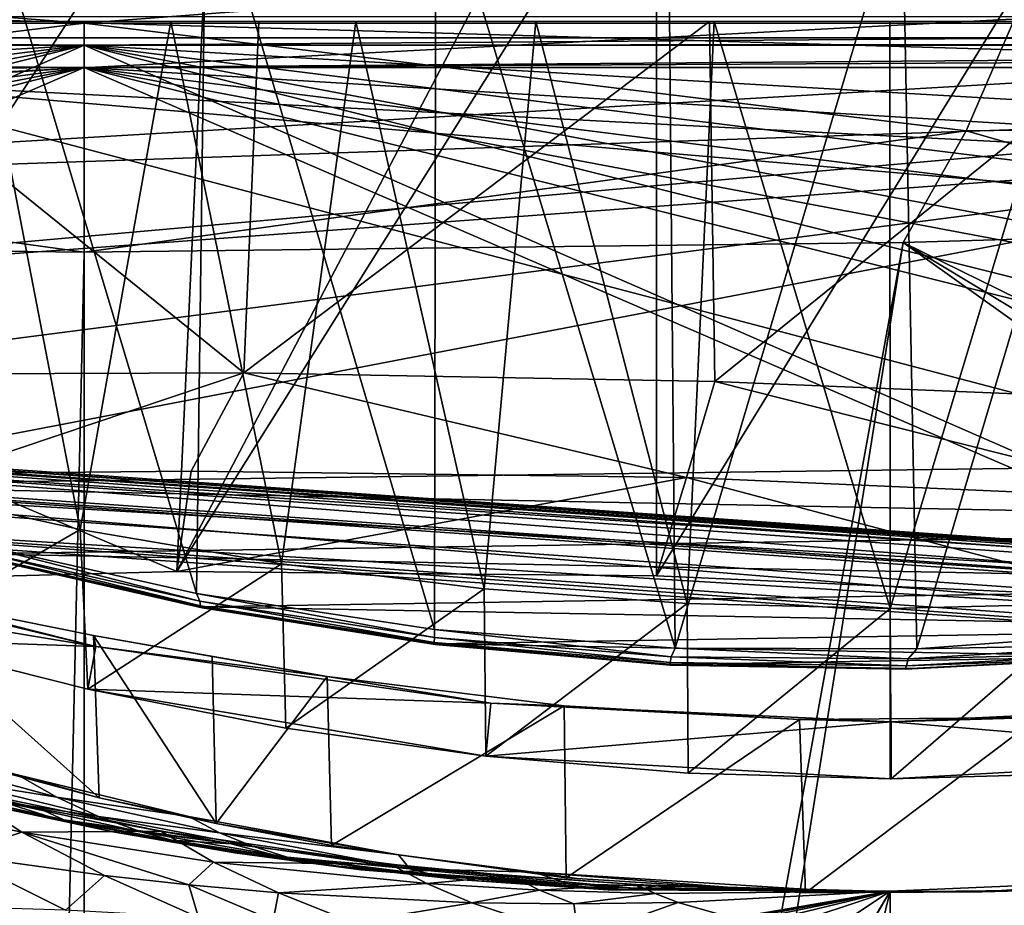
# Model space of a CAD drawing. Header units: metres. Extents: x -1004 to 0, y -808 to 0.
# Tile 65 of 97: x -510 to -394, y -156 to -52. Entities that reach past the tile are written whole.
import ezdxf

# ---------------------------------------------------------------- set-up
doc = ezdxf.new("R2010")
doc.units = ezdxf.units.M

msp = doc.modelspace()

# ---------------------------------------------------------------- linework, layer by layer
at = {"layer": 'top'}
for points in [[(-491.15625, -116.577606, 1985.75293), (-546.876587, -118.072487, 1979.189331), (-486.961456, -26.276386, 1933.765869)], [(-486.961456, -26.276386, 1933.765869), (-546.876587, -118.072487, 1979.189331), (-519.606262, -26.977951, 1930.408691)], [(-444.056793, -26.800941, 1935.926758), (-491.15625, -116.577606, 1985.75293), (-486.961456, -26.276386, 1933.765869)], [(-491.15625, -116.577606, 1985.75293), (-444.056793, -26.800941, 1935.926758), (-435.077423, -27.128115, 1936.041748)], [(-435.077423, -117.079147, 1987.980957), (-491.15625, -116.577606, 1985.75293), (-435.077423, -27.128115, 1936.041748)], [(-382.221283, -31.021881, 1934.762817), (-435.077423, -117.079147, 1987.980957), (-435.077423, -27.128115, 1936.041748)], [(-378.607605, -119.60273, 1985.827881), (-435.077423, -117.079147, 1987.980957), (-382.221283, -31.021881, 1934.762817)], [(-488.860596, -119.150009, 1554.229248), (-514.229553, -34.492359, 1504.564087), (-487.748688, -33.011375, 1504.508423)], [(-461.053162, -123.35659, 1556.978271), (-488.860596, -119.150009, 1554.229248), (-487.748688, -33.011375, 1504.508423)], [(-461.053162, -123.35659, 1556.978271), (-487.748688, -33.011375, 1504.508423), (-460.891296, -32.789768, 1504.69104)], [(-432.893646, -125.545509, 1558.042358), (-461.053162, -123.35659, 1556.978271), (-460.891296, -32.789768, 1504.69104)], [(-432.893646, -125.545509, 1558.042358), (-460.891296, -32.789768, 1504.69104), (-433.713348, -33.851051, 1505.112305)], [(-488.860596, -119.150009, 1554.229248), (-516.103577, -113.043777, 1549.877075), (-514.229553, -34.492359, 1504.564087)], [(-406.34964, -36.177105, 1505.778442), (-432.893646, -125.545509, 1558.042358), (-433.713348, -33.851051, 1505.112305)], [(-404.640778, -125.626282, 1557.39563), (-432.893646, -125.545509, 1558.042358), (-406.34964, -36.177105, 1505.778442)], [(-378.974548, -39.71484, 1506.693237), (-404.640778, -125.626282, 1557.39563), (-406.34964, -36.177105, 1505.778442)], [(-376.558838, -123.533806, 1555.031372), (-404.640778, -125.626282, 1557.39563), (-378.974548, -39.71484, 1506.693237)], [(-943.0271, -42.2672, 2063.060059), (-943.0271, -52.26717, 2063.060059), (-61.027081, -42.267323, 2063.060059)], [(-61.027081, -42.267323, 163.059998), (-61.026958, -52.26717, 163.059998), (-943.0271, -42.2672, 163.059998)], [(-943.0271, -42.2672, 163.059998), (-61.026958, -52.26717, 163.059998), (-943.0271, -52.26717, 163.059998)], [(-943.0271, -52.26717, 2063.060059), (-61.026958, -52.26717, 2063.060059), (-61.027081, -42.267323, 2063.060059)], [(-531.962463, -59.26767, 664.851257), (-493.932129, -42.133965, 665.300049), (-532.367065, -50.582142, 752.126038)], [(-531.962463, -59.26767, 664.851257), (-249.112656, -44.404568, 665.240845), (-493.932129, -42.133965, 665.300049)], [(-249.112656, -44.404568, 665.240845), (-531.962463, -59.26767, 664.851257), (-202.874207, -76.227615, 664.407471)], [(-637.780579, -48.406116, 1607.5177), (-349.237091, -56.875664, 1607.294556), (-354.224518, -48.323433, 1607.518677)], [(-637.81189, -58.361294, 1607.256836), (-349.237091, -56.875664, 1607.294556), (-637.780579, -48.406116, 1607.5177)], [(-782.598877, -52.26717, 2039.088379), (-481.596069, -52.26717, 2033.802246), (-943.0271, -52.26717, 2063.060059)], [(-481.596069, -52.26717, 2033.802246), (-428.863464, -52.26717, 2035.059937), (-943.0271, -52.26717, 2063.060059)], [(-943.0271, -52.26717, 2063.060059), (-428.863464, -52.26717, 2035.059937), (-61.026958, -52.26717, 2063.060059)], [(-61.026958, -52.26717, 163.059998), (-407.772705, -52.26717, 179.05925), (-943.0271, -52.26717, 163.059998)], [(-407.772705, -52.26717, 179.05925), (-428.346069, -52.26717, 179.737396), (-943.0271, -52.26717, 163.059998)], [(-943.0271, -52.26717, 163.059998), (-428.346069, -52.26717, 179.737396), (-449.178162, -52.26717, 181.812668)], [(-449.178162, -52.26717, 181.812668), (-470.251709, -52.26717, 185.372299), (-943.0271, -52.26717, 163.059998)], [(-470.251709, -52.26717, 185.372299), (-763.151001, -52.26717, 196.518036), (-943.0271, -52.26717, 163.059998)], [(-534.209045, -52.26717, 2030.036865), (-481.596069, -52.26717, 2033.802246), (-782.598877, -52.26717, 2039.088379)], [(-470.251709, -52.26717, 185.372299), (-491.851715, -52.26717, 190.612167), (-763.151001, -52.26717, 196.518036)], [(-491.851715, -52.26717, 190.612167), (-735.55072, -52.26717, 199.387146), (-763.151001, -52.26717, 196.518036)], [(-735.55072, -52.26717, 199.387146), (-491.851715, -52.26717, 190.612167), (-707.955811, -52.26717, 203.017151)], [(-491.851715, -52.26717, 190.612167), (-513.955444, -52.26717, 197.745865), (-707.955811, -52.26717, 203.017151)], [(-534.209045, -52.26717, 2030.036865), (-538.695923, -93.536446, 2022.285767), (-483.344055, -93.33699, 2026.466919)], [(-481.596069, -52.26717, 2033.802246), (-534.209045, -52.26717, 2030.036865), (-483.344055, -93.33699, 2026.466919)], [(-502.456268, -111.646431, 200.404068), (-525.307251, -106.640076, 208.21962), (-513.955444, -52.26717, 197.745865)], [(-491.851715, -52.26717, 190.612167), (-502.456268, -111.646431, 200.404068), (-513.955444, -52.26717, 197.745865)], [(-478.935303, -115.68647, 194.195557), (-502.456268, -111.646431, 200.404068), (-491.851715, -52.26717, 190.612167)], [(-470.251709, -52.26717, 185.372299), (-478.935303, -115.68647, 194.195557), (-491.851715, -52.26717, 190.612167)], [(-481.596069, -52.26717, 2033.802246), (-483.344055, -93.33699, 2026.466919), (-428.863464, -52.26717, 2035.059937)], [(-483.344055, -93.33699, 2026.466919), (-428.268677, -94.357201, 2027.638184), (-428.863464, -52.26717, 2035.059937)], [(-455.212006, -118.599762, 189.761368), (-478.935303, -115.68647, 194.195557), (-470.251709, -52.26717, 185.372299)], [(-449.178162, -52.26717, 181.812668), (-455.212006, -118.599762, 189.761368), (-470.251709, -52.26717, 185.372299)], [(-431.474823, -120.334351, 187.137177), (-455.212006, -118.599762, 189.761368), (-449.178162, -52.26717, 181.812668)], [(-428.346069, -52.26717, 179.737396), (-431.474823, -120.334351, 187.137177), (-449.178162, -52.26717, 181.812668)], [(-407.732239, -120.908279, 186.273712), (-431.474823, -120.334351, 187.137177), (-428.346069, -52.26717, 179.737396)], [(-428.863464, -52.26717, 2035.059937), (-428.268677, -94.357201, 2027.638184), (-376.130707, -52.26717, 2033.806885)], [(-428.863464, -52.26717, 2035.059937), (-376.130707, -52.26717, 2033.806885), (-61.026958, -52.26717, 2063.060059)], [(-407.772705, -52.26717, 179.05925), (-407.732239, -120.908279, 186.273712), (-428.346069, -52.26717, 179.737396)], [(-428.268677, -94.357201, 2027.638184), (-372.22702, -96.644707, 2025.778931), (-376.130707, -52.26717, 2033.806885)], [(-407.772705, -52.26717, 179.05925), (-387.05249, -52.26717, 179.74173), (-407.732239, -120.908279, 186.273712)], [(-387.05249, -52.26717, 179.74173), (-407.772705, -52.26717, 179.05925), (-61.026958, -52.26717, 163.059998)], [(-387.05249, -52.26717, 179.74173), (-383.947571, -120.332489, 187.140167), (-407.732239, -120.908279, 186.273712)], [(-637.81189, -58.361294, 1607.256836), (-615.470276, -72.550049, 1606.88501), (-349.237091, -56.875664, 1607.294556)], [(-615.470276, -72.550049, 1606.88501), (-341.576477, -63.148872, 1607.130249), (-349.237091, -56.875664, 1607.294556)], [(-594.247375, -171.585114, 661.909546), (-196.308548, -147.470947, 662.541565), (-531.962463, -59.26767, 664.851257)], [(-196.308548, -147.470947, 662.541565), (-191.884094, -88.40519, 664.088562), (-531.962463, -59.26767, 664.851257)], [(-531.962463, -59.26767, 664.851257), (-191.884094, -88.40519, 664.088562), (-202.874207, -76.227615, 664.407471)], [(-615.470276, -72.550049, 1606.88501), (-591.933105, -85.384491, 1606.548584), (-341.576477, -63.148872, 1607.130249)], [(-591.933105, -85.384491, 1606.548584), (-332.205414, -66.348167, 1607.047974), (-341.576477, -63.148872, 1607.130249)], [(-591.933105, -85.384491, 1606.548584), (-567.294678, -96.737617, 1606.251099), (-332.205414, -66.348167, 1607.047974)], [(-567.294678, -96.737617, 1606.251099), (-541.695801, -106.479683, 1605.995728), (-332.205414, -66.348167, 1607.047974)], [(-332.205414, -66.348167, 1607.047974), (-541.695801, -106.479683, 1605.995728), (-272.857819, -102.921715, 1606.087891)], [(-483.344055, -93.33699, 2026.466919), (-538.695923, -93.536446, 2022.285767), (-518.362183, -105.130257, 2003.47998)], [(-489.494446, -104.841095, 2005.911987), (-483.344055, -93.33699, 2026.466919), (-518.362183, -105.130257, 2003.47998)], [(-489.494446, -104.841095, 2005.911987), (-431.578735, -105.593567, 2007.77002), (-483.344055, -93.33699, 2026.466919)], [(-431.578735, -105.593567, 2007.77002), (-428.268677, -94.357201, 2027.638184), (-483.344055, -93.33699, 2026.466919)], [(-428.268677, -94.357201, 2027.638184), (-431.578735, -105.593567, 2007.77002), (-373.720337, -108.123314, 2005.617065)], [(-372.22702, -96.644707, 2025.778931), (-428.268677, -94.357201, 2027.638184), (-373.720337, -108.123314, 2005.617065)], [(-541.695801, -106.479683, 1605.995728), (-297.964813, -111.31955, 1605.86792), (-272.857819, -102.921715, 1606.087891)], [(-546.876587, -118.072487, 1979.189331), (-491.15625, -116.577606, 1985.75293), (-518.362183, -105.130257, 2003.47998)], [(-518.362183, -105.130257, 2003.47998), (-491.15625, -116.577606, 1985.75293), (-489.494446, -104.841095, 2005.911987)], [(-491.15625, -116.577606, 1985.75293), (-431.578735, -105.593567, 2007.77002), (-489.494446, -104.841095, 2005.911987)], [(-491.15625, -116.577606, 1985.75293), (-435.077423, -117.079147, 1987.980957), (-431.578735, -105.593567, 2007.77002)], [(-435.077423, -117.079147, 1987.980957), (-378.607605, -119.60273, 1985.827881), (-431.578735, -105.593567, 2007.77002)], [(-431.578735, -105.593567, 2007.77002), (-378.607605, -119.60273, 1985.827881), (-373.720337, -108.123314, 2005.617065)], [(-541.695801, -106.479683, 1605.995728), (-515.296631, -114.499153, 1605.785522), (-297.964813, -111.31955, 1605.86792)], [(-525.307251, -106.640076, 208.21962), (-502.456268, -111.646431, 200.404068), (-524.647583, -124.521843, 209.845749)], [(-502.456268, -111.646431, 200.404068), (-501.584412, -130.331253, 202.099518), (-524.647583, -124.521843, 209.845749)], [(-515.296631, -114.499153, 1605.785522), (-323.931244, -118.120049, 1605.689819), (-297.964813, -111.31955, 1605.86792)], [(-502.456268, -111.646431, 200.404068), (-478.935303, -115.68647, 194.195557), (-501.584412, -130.331253, 202.099518)], [(-527.416138, -118.707603, 258.220306), (-553.055786, -112.110451, 252.627716), (-500.62735, -125.340599, 251.47937)], [(-553.055786, -112.110451, 252.627716), (-545.575745, -114.517525, 251.47937), (-500.62735, -125.340599, 251.47937)], [(-516.103577, -113.043777, 1549.877075), (-488.467316, -120.055649, 1567.574463), (-515.446777, -113.971848, 1564.369507)], [(-516.103577, -113.043777, 1549.877075), (-488.860596, -119.150009, 1554.229248), (-488.467316, -120.055649, 1567.574463)], [(-515.446777, -113.971848, 1564.369507), (-488.406219, -120.588432, 1580.922363), (-515.339722, -114.465897, 1578.776123)], [(-515.446777, -113.971848, 1564.369507), (-488.467316, -120.055649, 1567.574463), (-488.406219, -120.588432, 1580.922363)], [(-500.62735, -125.340599, 251.47937), (-545.575745, -114.517525, 251.47937), (-546.524048, -117.755356, 218.999847)], [(-515.339722, -114.465897, 1578.776123), (-488.212189, -120.838539, 1594.277466), (-515.080811, -114.707687, 1593.187866)], [(-515.339722, -114.465897, 1578.776123), (-488.406219, -120.588432, 1580.922363), (-488.212189, -120.838539, 1594.277466)], [(-515.296631, -114.499153, 1605.785522), (-488.273682, -120.706161, 1605.622803), (-323.931244, -118.120049, 1605.689819)], [(-488.273682, -120.706161, 1605.622803), (-515.296631, -114.499153, 1605.785522), (-515.080811, -114.707687, 1593.187866)], [(-515.080811, -114.707687, 1593.187866), (-488.212189, -120.838539, 1594.277466), (-488.273682, -120.706161, 1605.622803)], [(-478.935303, -115.68647, 194.195557), (-478.408325, -134.888901, 196.088715), (-501.584412, -130.331253, 202.099518)], [(-478.935303, -115.68647, 194.195557), (-455.212006, -118.599762, 189.761368), (-478.408325, -134.888901, 196.088715)], [(-546.524048, -117.755356, 218.999847), (-524.647583, -124.521843, 209.845749), (-500.62735, -125.340599, 251.47937)], [(-488.273682, -120.706161, 1605.622803), (-350.605621, -123.212776, 1605.556519), (-323.931244, -118.120049, 1605.689819)], [(-527.416138, -118.707603, 258.220306), (-500.248962, -143.043579, 266.650696), (-527.017334, -135.898376, 261.861969)], [(-527.416138, -118.707603, 258.220306), (-500.91507, -124.058403, 262.889526), (-500.248962, -143.043579, 266.650696)], [(-500.62735, -125.340599, 251.47937), (-500.91507, -124.058403, 262.889526), (-527.416138, -118.707603, 258.220306)], [(-488.860596, -119.150009, 1554.229248), (-461.050262, -124.27739, 1569.606934), (-488.467316, -120.055649, 1567.574463)], [(-488.860596, -119.150009, 1554.229248), (-461.053162, -123.35659, 1556.978271), (-461.050262, -124.27739, 1569.606934)], [(-455.212006, -118.599762, 189.761368), (-455.040527, -138.170502, 191.789063), (-478.408325, -134.888901, 196.088715)], [(-455.212006, -118.599762, 189.761368), (-431.474823, -120.334351, 187.137177), (-455.040527, -138.170502, 191.789063)], [(-488.467316, -120.055649, 1567.574463), (-461.059387, -124.859962, 1582.282104), (-488.406219, -120.588432, 1580.922363)], [(-488.467316, -120.055649, 1567.574463), (-461.050262, -124.27739, 1569.606934), (-461.059387, -124.859962, 1582.282104)], [(-488.406219, -120.588432, 1580.922363), (-460.957001, -125.127609, 1594.967407), (-488.212189, -120.838539, 1594.277466)], [(-488.406219, -120.588432, 1580.922363), (-461.059387, -124.859962, 1582.282104), (-460.957001, -125.127609, 1594.967407)], [(-488.273682, -120.706161, 1605.622803), (-460.815948, -125.03537, 1605.509277), (-350.605621, -123.212776, 1605.556519)], [(-488.212189, -120.838539, 1594.277466), (-460.815948, -125.03537, 1605.509277), (-488.273682, -120.706161, 1605.622803)], [(-488.212189, -120.838539, 1594.277466), (-460.957001, -125.127609, 1594.967407), (-460.815948, -125.03537, 1605.509277)], [(-431.474823, -120.334351, 187.137177), (-431.392212, -140.146133, 189.21199), (-455.040527, -138.170502, 191.789063)], [(-431.474823, -120.334351, 187.137177), (-407.732239, -120.908279, 186.273712), (-431.392212, -140.146133, 189.21199)], [(-407.732239, -120.908279, 186.273712), (-383.947571, -120.332489, 187.140167), (-407.643616, -140.798706, 188.364288)], [(-383.947571, -120.332489, 187.140167), (-383.939728, -140.139313, 189.216461), (-407.643616, -140.798706, 188.364288)], [(-407.732239, -120.908279, 186.273712), (-407.732239, -140.798706, 188.364288), (-431.392212, -140.146133, 189.21199)], [(-407.732239, -140.798706, 188.364288), (-407.732239, -120.908279, 186.273712), (-407.643616, -140.798706, 188.364288)], [(-500.91507, -124.058403, 262.889526), (-486.55127, -146.034058, 266.600311), (-500.248962, -143.043579, 266.650696)], [(-500.91507, -124.058403, 262.889526), (-487.02713, -126.523628, 263.005524), (-486.55127, -146.034058, 266.600311)], [(-473.57608, -128.846573, 260.012085), (-500.91507, -124.058403, 262.889526), (-500.62735, -125.340599, 251.47937)], [(-473.57608, -128.846573, 260.012085), (-487.02713, -126.523628, 263.005524), (-500.91507, -124.058403, 262.889526)], [(-461.050262, -124.27739, 1569.606934), (-433.481934, -127.210571, 1582.818848), (-461.059387, -124.859962, 1582.282104)], [(-461.053162, -123.35659, 1556.978271), (-433.379364, -126.546448, 1570.413208), (-461.050262, -124.27739, 1569.606934)], [(-461.053162, -123.35659, 1556.978271), (-432.893646, -125.545509, 1558.042358), (-433.379364, -126.546448, 1570.413208)], [(-461.050262, -124.27739, 1569.606934), (-433.379364, -126.546448, 1570.413208), (-433.481934, -127.210571, 1582.818848)], [(-460.815948, -125.03537, 1605.509277), (-377.819061, -126.506584, 1605.470337), (-350.605621, -123.212776, 1605.556519)], [(-404.640778, -125.626282, 1557.39563), (-376.558838, -123.533806, 1555.031372), (-377.954224, -125.113419, 1568.216675)], [(-524.647583, -124.521843, 209.845749), (-501.584412, -130.331253, 202.099518), (-500.62735, -125.340599, 251.47937)], [(-500.62735, -125.340599, 251.47937), (-501.584412, -130.331253, 202.099518), (-454.449829, -131.948181, 251.47937)], [(-454.449829, -131.948181, 251.47937), (-473.57608, -128.846573, 260.012085), (-500.62735, -125.340599, 251.47937)], [(-461.059387, -124.859962, 1582.282104), (-433.49707, -127.521866, 1595.238892), (-460.957001, -125.127609, 1594.967407)], [(-461.059387, -124.859962, 1582.282104), (-433.481934, -127.210571, 1582.818848), (-433.49707, -127.521866, 1595.238892)], [(-460.957001, -125.127609, 1594.967407), (-433.49707, -127.521866, 1595.238892), (-460.815948, -125.03537, 1605.509277)], [(-460.815948, -125.03537, 1605.509277), (-433.120636, -127.447968, 1605.445923), (-377.819061, -126.506584, 1605.470337)], [(-460.815948, -125.03537, 1605.509277), (-433.49707, -127.521866, 1595.238892), (-433.120636, -127.447968, 1605.445923)], [(-404.640778, -125.626282, 1557.39563), (-377.954224, -125.113419, 1568.216675), (-405.631378, -126.802841, 1569.949829)], [(-405.631378, -126.802841, 1569.949829), (-377.954224, -125.113419, 1568.216675), (-378.277527, -126.083649, 1581.33606)], [(-487.02713, -126.523628, 263.005524), (-473.57608, -128.846573, 260.012085), (-486.55127, -146.034058, 266.600311)], [(-433.379364, -126.546448, 1570.413208), (-405.845795, -127.596672, 1582.50354), (-433.481934, -127.210571, 1582.818848)], [(-432.893646, -125.545509, 1558.042358), (-405.631378, -126.802841, 1569.949829), (-433.379364, -126.546448, 1570.413208)], [(-433.379364, -126.546448, 1570.413208), (-405.631378, -126.802841, 1569.949829), (-405.845795, -127.596672, 1582.50354)], [(-433.120636, -127.447968, 1605.445923), (-405.38855, -127.932823, 1605.433105), (-377.819061, -126.506584, 1605.470337)], [(-432.893646, -125.545509, 1558.042358), (-404.640778, -125.626282, 1557.39563), (-405.631378, -126.802841, 1569.949829)], [(-405.999298, -127.990135, 1595.077026), (-378.568726, -126.591766, 1594.482056), (-405.38855, -127.932823, 1605.433105)], [(-405.845795, -127.596672, 1582.50354), (-378.568726, -126.591766, 1594.482056), (-405.999298, -127.990135, 1595.077026)], [(-405.631378, -126.802841, 1569.949829), (-378.277527, -126.083649, 1581.33606), (-405.845795, -127.596672, 1582.50354)], [(-405.845795, -127.596672, 1582.50354), (-378.277527, -126.083649, 1581.33606), (-378.568726, -126.591766, 1594.482056)], [(-405.38855, -127.932823, 1605.433105), (-378.568726, -126.591766, 1594.482056), (-377.819061, -126.506584, 1605.470337)], [(-433.481934, -127.210571, 1582.818848), (-405.999298, -127.990135, 1595.077026), (-433.49707, -127.521866, 1595.238892)], [(-433.49707, -127.521866, 1595.238892), (-405.999298, -127.990135, 1595.077026), (-433.120636, -127.447968, 1605.445923)], [(-433.481934, -127.210571, 1582.818848), (-405.845795, -127.596672, 1582.50354), (-405.999298, -127.990135, 1595.077026)], [(-433.120636, -127.447968, 1605.445923), (-405.999298, -127.990135, 1595.077026), (-405.38855, -127.932823, 1605.433105)], [(-486.55127, -146.034058, 266.600311), (-473.57608, -128.846573, 260.012085), (-473.063843, -148.621872, 263.605011)], [(-473.57608, -128.846573, 260.012085), (-445.866608, -132.291046, 255.256195), (-473.063843, -148.621872, 263.605011)], [(-445.866608, -132.291046, 255.256195), (-473.57608, -128.846573, 260.012085), (-454.449829, -131.948181, 251.47937)], [(-454.449829, -131.948181, 251.47937), (-501.584412, -130.331253, 202.099518), (-455.040527, -138.170502, 191.789063)], [(-455.040527, -138.170502, 191.789063), (-501.584412, -130.331253, 202.099518), (-478.408325, -134.888901, 196.088715)], [(-473.063843, -148.621872, 263.605011), (-445.866608, -132.291046, 255.256195), (-445.624359, -152.383408, 258.807556)], [(-407.64447, -134.165039, 251.47937), (-454.449829, -131.948181, 251.47937), (-455.040527, -138.170502, 191.789063)], [(-418.364258, -133.888443, 253.016449), (-454.449829, -131.948181, 251.47937), (-407.64447, -134.165039, 251.47937)], [(-418.364258, -133.888443, 253.016449), (-445.866608, -132.291046, 255.256195), (-454.449829, -131.948181, 251.47937)], [(-445.866608, -132.291046, 255.256195), (-418.364258, -133.888443, 253.016449), (-445.624359, -152.383408, 258.807556)], [(-390.462463, -133.661896, 253.394547), (-407.64447, -134.165039, 251.47937), (-360.840271, -131.931564, 251.47937)], [(-360.840271, -131.931564, 251.47937), (-407.64447, -134.165039, 251.47937), (-360.24765, -138.152222, 191.800507)], [(-407.64447, -134.165039, 251.47937), (-455.040527, -138.170502, 191.789063), (-407.643616, -140.798706, 188.364288)], [(-445.624359, -152.383408, 258.807556), (-418.364258, -133.888443, 253.016449), (-417.660858, -154.146637, 256.569244)], [(-418.364258, -133.888443, 253.016449), (-390.462463, -133.661896, 253.394547), (-417.660858, -154.146637, 256.569244)], [(-390.462463, -133.661896, 253.394547), (-418.364258, -133.888443, 253.016449), (-407.64447, -134.165039, 251.47937)], [(-417.660858, -154.146637, 256.569244), (-390.462463, -133.661896, 253.394547), (-389.556183, -153.841599, 256.956024)], [(-407.64447, -134.165039, 251.47937), (-407.643616, -140.798706, 188.364288), (-360.24765, -138.152222, 191.800507)], [(-527.017334, -135.898376, 261.861969), (-500.248962, -143.043579, 266.650696), (-509.810822, -140.361237, 273.932678)], [(-509.810822, -140.361237, 273.932678), (-505.200897, -142.970856, 274.375061), (-523.77124, -137.937881, 279.68573)], [(-523.77124, -137.937881, 279.68573), (-505.200897, -142.970856, 274.375061), (-517.893066, -140.937195, 280.077667)], [(-360.24765, -138.152222, 191.800507), (-407.643616, -140.798706, 188.364288), (-383.939728, -140.139313, 189.216461)], [(-455.040527, -138.170502, 191.789063), (-431.392212, -140.146133, 189.21199), (-407.643616, -140.798706, 188.364288)], [(-507.155457, -144.321609, 295.209076), (-517.116272, -141.940079, 304.015839), (-527.411987, -139.472885, 311.690063)], [(-507.155457, -144.321609, 295.209076), (-527.411987, -139.472885, 311.690063), (-516.461121, -142.884872, 294.879517)], [(-509.810822, -140.361237, 273.932678), (-489.783356, -145.225357, 269.780396), (-505.200897, -142.970856, 274.375061)], [(-509.810822, -140.361237, 273.932678), (-500.248962, -143.043579, 266.650696), (-489.783356, -145.225357, 269.780396)], [(-407.643616, -140.798706, 188.364288), (-431.392212, -140.146133, 189.21199), (-407.732239, -140.798706, 188.364288)], [(-505.200897, -142.970856, 274.375061), (-500.33551, -145.213379, 274.765442), (-517.893066, -140.937195, 280.077667)], [(-517.893066, -140.937195, 280.077667), (-500.33551, -145.213379, 274.765442), (-511.722473, -143.458649, 280.469604)], [(-509.277069, -147.042801, 307.658112), (-528.55072, -143.075027, 328.656036), (-517.116272, -141.940079, 304.015839)], [(-505.292938, -145.483459, 280.861511), (-512.386902, -144.072159, 287.470703), (-520.160095, -141.946198, 287.102173)], [(-505.292938, -145.483459, 280.861511), (-520.160095, -141.946198, 287.102173), (-511.722473, -143.458649, 280.469604)], [(-493.020752, -146.913696, 287.095276), (-509.277069, -147.042801, 307.658112), (-517.116272, -141.940079, 304.015839)], [(-493.020752, -146.913696, 287.095276), (-517.116272, -141.940079, 304.015839), (-507.155457, -144.321609, 295.209076)], [(-528.55072, -143.075027, 328.656036), (-509.277069, -147.042801, 307.658112), (-517.165771, -149.68663, 334.021271)], [(-512.386902, -144.072159, 287.470703), (-504.396667, -145.5905, 287.839233), (-516.461121, -142.884872, 294.879517)], [(-516.461121, -142.884872, 294.879517), (-504.396667, -145.5905, 287.839233), (-507.155457, -144.321609, 295.209076)], [(-500.33551, -145.213379, 274.765442), (-495.223572, -147.053741, 275.155823), (-511.722473, -143.458649, 280.469604)], [(-511.722473, -143.458649, 280.469604), (-495.223572, -147.053741, 275.155823), (-505.292938, -145.483459, 280.861511)], [(-489.783356, -145.225357, 269.780396), (-486.170258, -147.114624, 270.130524), (-505.200897, -142.970856, 274.375061)], [(-505.200897, -142.970856, 274.375061), (-486.170258, -147.114624, 270.130524), (-500.33551, -145.213379, 274.765442)], [(-500.248962, -143.043579, 266.650696), (-486.55127, -146.034058, 266.600311), (-489.783356, -145.225357, 269.780396)], [(-498.638977, -146.995224, 281.253448), (-512.386902, -144.072159, 287.470703), (-505.292938, -145.483459, 280.861511)], [(-512.386902, -144.072159, 287.470703), (-498.638977, -146.995224, 281.253448), (-504.396667, -145.5905, 287.839233)], [(-484.801025, -148.425873, 282.037292), (-493.020752, -146.913696, 287.095276), (-507.155457, -144.321609, 295.209076)], [(-504.396667, -145.5905, 287.839233), (-484.801025, -148.425873, 282.037292), (-507.155457, -144.321609, 295.209076)], [(-489.893188, -148.476151, 275.546204), (-498.638977, -146.995224, 281.253448), (-505.292938, -145.483459, 280.861511)], [(-495.223572, -147.053741, 275.155823), (-489.893188, -148.476151, 275.546204), (-505.292938, -145.483459, 280.861511)], [(-498.638977, -146.995224, 281.253448), (-491.796204, -147.979889, 281.645355), (-504.396667, -145.5905, 287.839233)], [(-504.396667, -145.5905, 287.839233), (-491.796204, -147.979889, 281.645355), (-484.801025, -148.425873, 282.037292)], [(-486.170258, -147.114624, 270.130524), (-482.31546, -148.695877, 270.488708), (-500.33551, -145.213379, 274.765442)], [(-500.33551, -145.213379, 274.765442), (-482.31546, -148.695877, 270.488708), (-495.223572, -147.053741, 275.155823)], [(-489.783356, -145.225357, 269.780396), (-465.242157, -149.687378, 266.397186), (-486.170258, -147.114624, 270.130524)], [(-489.783356, -145.225357, 269.780396), (-486.55127, -146.034058, 266.600311), (-465.242157, -149.687378, 266.397186)], [(-486.55127, -146.034058, 266.600311), (-473.063843, -148.621872, 263.605011), (-465.242157, -149.687378, 266.397186)], [(-517.165771, -149.68663, 334.021271), (-509.277069, -147.042801, 307.658112), (-499.634186, -152.102997, 312.763336)], [(-486.861877, -150.556183, 290.254791), (-509.277069, -147.042801, 307.658112), (-493.020752, -146.913696, 287.095276)], [(-509.277069, -147.042801, 307.658112), (-489.774475, -153.203308, 303.31839), (-499.634186, -152.102997, 312.763336)], [(-509.277069, -147.042801, 307.658112), (-486.861877, -150.556183, 290.254791), (-489.774475, -153.203308, 303.31839)], [(-484.373474, -149.466721, 275.936554), (-498.638977, -146.995224, 281.253448), (-489.893188, -148.476151, 275.546204)], [(-491.796204, -147.979889, 281.645355), (-498.638977, -146.995224, 281.253448), (-484.373474, -149.466721, 275.936554)], [(-482.31546, -148.695877, 270.488708), (-478.261475, -149.952866, 270.846893), (-495.223572, -147.053741, 275.155823)], [(-495.223572, -147.053741, 275.155823), (-478.261475, -149.952866, 270.846893), (-489.893188, -148.476151, 275.546204)], [(-466.210693, -150.777832, 274.529755), (-486.861877, -150.556183, 290.254791), (-493.020752, -146.913696, 287.095276)], [(-466.210693, -150.777832, 274.529755), (-493.020752, -146.913696, 287.095276), (-484.801025, -148.425873, 282.037292)], [(-465.242157, -149.687378, 266.397186), (-463.938293, -151.33287, 267.297241), (-486.170258, -147.114624, 270.130524)], [(-486.170258, -147.114624, 270.130524), (-463.938293, -151.33287, 267.297241), (-482.31546, -148.695877, 270.488708)], [(-229.7612, -177.557999, 661.75354), (-196.308548, -147.470947, 662.541565), (-594.247375, -171.585114, 661.909546)], [(-491.796204, -147.979889, 281.645355), (-478.694366, -150.013611, 276.326935), (-484.801025, -148.425873, 282.037292)], [(-478.694366, -150.013611, 276.326935), (-491.796204, -147.979889, 281.645355), (-484.373474, -149.466721, 275.936554)], [(-474.030975, -150.872803, 271.205078), (-484.373474, -149.466721, 275.936554), (-489.893188, -148.476151, 275.546204)], [(-478.261475, -149.952866, 270.846893), (-474.030975, -150.872803, 271.205078), (-489.893188, -148.476151, 275.546204)], [(-460.518982, -151.506271, 272.279633), (-466.210693, -150.777832, 274.529755), (-484.801025, -148.425873, 282.037292)], [(-484.801025, -148.425873, 282.037292), (-478.694366, -150.013611, 276.326935), (-460.518982, -151.506271, 272.279633)], [(-469.647522, -151.444443, 271.563263), (-484.373474, -149.466721, 275.936554), (-474.030975, -150.872803, 271.205078)], [(-478.694366, -150.013611, 276.326935), (-484.373474, -149.466721, 275.936554), (-469.647522, -151.444443, 271.563263)], [(-463.938293, -151.33287, 267.297241), (-478.261475, -149.952866, 270.846893), (-482.31546, -148.695877, 270.488708)], [(-465.242157, -149.687378, 266.397186), (-473.063843, -148.621872, 263.605011), (-445.624359, -152.383408, 258.807556)], [(-504.205811, -156.166122, 340.429718), (-517.165771, -149.68663, 334.021271), (-499.634186, -152.102997, 312.763336)], [(-517.165771, -149.68663, 334.021271), (-504.205811, -156.166122, 340.429718), (-516.939087, -155.764053, 364.371826)], [(-486.861877, -150.556183, 290.254791), (-479.273438, -154.136353, 294.738068), (-489.774475, -153.203308, 303.31839)], [(-461.925659, -153.067032, 276.939056), (-486.861877, -150.556183, 290.254791), (-466.210693, -150.777832, 274.529755)], [(-479.273438, -154.136353, 294.738068), (-486.861877, -150.556183, 290.254791), (-461.925659, -153.067032, 276.939056)], [(-460.518982, -151.506271, 272.279633), (-478.694366, -150.013611, 276.326935), (-465.135254, -151.658234, 271.921448)], [(-465.135254, -151.658234, 271.921448), (-478.694366, -150.013611, 276.326935), (-469.647522, -151.444443, 271.563263)], [(-474.030975, -150.872803, 271.205078), (-478.261475, -149.952866, 270.846893), (-460.930084, -152.111282, 267.590546)], [(-460.930084, -152.111282, 267.590546), (-478.261475, -149.952866, 270.846893), (-463.938293, -151.33287, 267.297241)], [(-452.028107, -152.168503, 270.028534), (-461.925659, -153.067032, 276.939056), (-466.210693, -150.777832, 274.529755)], [(-452.028107, -152.168503, 270.028534), (-466.210693, -150.777832, 274.529755), (-460.518982, -151.506271, 272.279633)], [(-465.242157, -149.687378, 266.397186), (-449.439667, -151.717789, 265.089691), (-463.938293, -151.33287, 267.297241)], [(-445.624359, -152.383408, 258.807556), (-449.439667, -151.717789, 265.089691), (-465.242157, -149.687378, 266.397186)], [(-440.192474, -153.792664, 265.721008), (-469.647522, -151.444443, 271.563263), (-474.030975, -150.872803, 271.205078)], [(-440.727844, -153.771408, 265.671722), (-474.030975, -150.872803, 271.205078), (-457.788483, -152.635315, 267.883881)], [(-457.788483, -152.635315, 267.883881), (-474.030975, -150.872803, 271.205078), (-460.930084, -152.111282, 267.590546)], [(-474.030975, -150.872803, 271.205078), (-440.727844, -153.771408, 265.671722), (-440.192474, -153.792664, 265.721008)], [(-439.108551, -153.801605, 265.81955), (-469.647522, -151.444443, 271.563263), (-440.192474, -153.792664, 265.721008)], [(-465.135254, -151.658234, 271.921448), (-469.647522, -151.444443, 271.563263), (-439.108551, -153.801605, 265.81955)], [(-436.89328, -153.683289, 266.016632), (-460.518982, -151.506271, 272.279633), (-465.135254, -151.658234, 271.921448)], [(-436.89328, -153.683289, 266.016632), (-465.135254, -151.658234, 271.921448), (-439.108551, -153.801605, 265.81955)], [(-449.439667, -151.717789, 265.089691), (-445.314117, -153.091629, 265.228271), (-463.938293, -151.33287, 267.297241)], [(-463.938293, -151.33287, 267.297241), (-445.314117, -153.091629, 265.228271), (-460.930084, -152.111282, 267.590546)], [(-437.475006, -153.161377, 266.7789), (-460.518982, -151.506271, 272.279633), (-436.89328, -153.683289, 266.016632)], [(-437.475006, -153.161377, 266.7789), (-452.028107, -152.168503, 270.028534), (-460.518982, -151.506271, 272.279633)], [(-449.439667, -151.717789, 265.089691), (-415.260742, -153.873856, 264.163452), (-445.314117, -153.091629, 265.228271)], [(-444.395233, -152.481659, 259.044525), (-449.439667, -151.717789, 265.089691), (-445.624359, -152.383408, 258.807556)], [(-415.260742, -153.873856, 264.163452), (-449.439667, -151.717789, 265.089691), (-420.714478, -153.954758, 259.044525)], [(-420.714478, -153.954758, 259.044525), (-449.439667, -151.717789, 265.089691), (-444.395233, -152.481659, 259.044525)], [(-488.622894, -157.040283, 318.905792), (-504.205811, -156.166122, 340.429718), (-499.634186, -152.102997, 312.763336)], [(-499.634186, -152.102997, 312.763336), (-489.774475, -153.203308, 303.31839), (-488.622894, -157.040283, 318.905792)], [(-456.664948, -155.289734, 280.3909), (-479.273438, -154.136353, 294.738068), (-461.925659, -153.067032, 276.939056)], [(-448.749664, -153.829498, 271.953705), (-461.925659, -153.067032, 276.939056), (-452.028107, -152.168503, 270.028534)], [(-456.664948, -155.289734, 280.3909), (-461.925659, -153.067032, 276.939056), (-448.749664, -153.829498, 271.953705)], [(-445.314117, -153.091629, 265.228271), (-443.331024, -153.500504, 265.425354), (-460.930084, -152.111282, 267.590546)], [(-460.930084, -152.111282, 267.590546), (-443.331024, -153.500504, 265.425354), (-457.788483, -152.635315, 267.883881)], [(-443.331024, -153.500504, 265.425354), (-441.258545, -153.739059, 265.622437), (-457.788483, -152.635315, 267.883881)], [(-457.788483, -152.635315, 267.883881), (-441.258545, -153.739059, 265.622437), (-441.192444, -153.743713, 265.628601)], [(-441.184204, -153.744278, 265.629395), (-441.175934, -153.744843, 265.630157), (-457.788483, -152.635315, 267.883881)], [(-441.175934, -153.744843, 265.630157), (-441.159393, -153.745972, 265.631683), (-457.788483, -152.635315, 267.883881)], [(-457.788483, -152.635315, 267.883881), (-441.159393, -153.745972, 265.631683), (-441.126312, -153.748184, 265.634766)], [(-440.993774, -153.756607, 265.647095), (-440.727844, -153.771408, 265.671722), (-457.788483, -152.635315, 267.883881)], [(-441.126312, -153.748184, 265.634766), (-440.993774, -153.756607, 265.647095), (-457.788483, -152.635315, 267.883881)], [(-441.192444, -153.743713, 265.628601), (-441.184204, -153.744278, 265.629395), (-457.788483, -152.635315, 267.883881)], [(-437.475006, -153.161377, 266.7789), (-448.749664, -153.829498, 271.953705), (-452.028107, -152.168503, 270.028534)], [(-417.660858, -154.146637, 256.569244), (-444.395233, -152.481659, 259.044525), (-445.624359, -152.383408, 258.807556)], [(-415.260742, -153.873856, 264.163452), (-443.331024, -153.500504, 265.425354), (-445.314117, -153.091629, 265.228271)], [(-420.714478, -153.954758, 259.044525), (-444.395233, -152.481659, 259.044525), (-417.660858, -154.146637, 256.569244)], [(-376.64209, -152.629639, 266.606384), (-407.738159, -251.781006, 628.364929), (-407.743011, -153.945282, 264.157867)], [(-376.64209, -152.629639, 266.606384), (-407.743011, -153.945282, 264.157867), (-396.987854, -154.023972, 259.044495)], [(-386.80661, -250.868378, 628.364929), (-407.738159, -251.781006, 628.364929), (-376.64209, -152.629639, 266.606384)], [(-376.64209, -152.629639, 266.606384), (-396.987854, -154.023972, 259.044495), (-373.298859, -152.689178, 259.044342)], [(-373.298859, -152.689178, 259.044342), (-396.987854, -154.023972, 259.044495), (-389.556183, -153.841599, 256.956024)], [(-489.774475, -153.203308, 303.31839), (-479.889221, -157.390579, 309.162415), (-488.622894, -157.040283, 318.905792)], [(-489.774475, -153.203308, 303.31839), (-479.273438, -154.136353, 294.738068), (-479.889221, -157.390579, 309.162415)], [(-479.273438, -154.136353, 294.738068), (-470.605713, -157.60025, 300.163086), (-479.889221, -157.390579, 309.162415)], [(-470.605713, -157.60025, 300.163086), (-479.273438, -154.136353, 294.738068), (-456.664948, -155.289734, 280.3909)], [(-456.664948, -155.289734, 280.3909), (-448.749664, -153.829498, 271.953705), (-444.739807, -155.431305, 274.722534)], [(-435.247498, -154.230072, 268.142914), (-448.749664, -153.829498, 271.953705), (-437.475006, -153.161377, 266.7789)], [(-444.739807, -155.431305, 274.722534), (-448.749664, -153.829498, 271.953705), (-435.247498, -154.230072, 268.142914)], [(-444.739807, -155.431305, 274.722534), (-435.247498, -154.230072, 268.142914), (-432.536774, -155.253677, 270.111053)], [(-415.260742, -153.873856, 264.163452), (-407.743011, -153.945282, 264.157867), (-443.331024, -153.500504, 265.425354)], [(-407.743011, -153.945282, 264.157867), (-441.258545, -153.739059, 265.622437), (-443.331024, -153.500504, 265.425354)], [(-441.258545, -153.739059, 265.622437), (-407.743011, -153.945282, 264.157867), (-441.192444, -153.743713, 265.628601)], [(-441.192444, -153.743713, 265.628601), (-407.743011, -153.945282, 264.157867), (-441.184204, -153.744278, 265.629395)], [(-407.743011, -153.945282, 264.157867), (-441.175934, -153.744843, 265.630157), (-441.184204, -153.744278, 265.629395)], [(-441.159393, -153.745972, 265.631683), (-441.175934, -153.744843, 265.630157), (-407.743011, -153.945282, 264.157867)], [(-441.159393, -153.745972, 265.631683), (-407.743011, -153.945282, 264.157867), (-441.126312, -153.748184, 265.634766)], [(-441.126312, -153.748184, 265.634766), (-407.743011, -153.945282, 264.157867), (-440.993774, -153.756607, 265.647095)], [(-407.743011, -153.945282, 264.157867), (-440.727844, -153.771408, 265.671722), (-440.993774, -153.756607, 265.647095)], [(-440.727844, -153.771408, 265.671722), (-407.743011, -153.945282, 264.157867), (-440.192474, -153.792664, 265.721008)], [(-407.743011, -153.945282, 264.157867), (-439.108551, -153.801605, 265.81955), (-440.192474, -153.792664, 265.721008)], [(-436.89328, -153.683289, 266.016632), (-439.108551, -153.801605, 265.81955), (-407.743011, -153.945282, 264.157867)], [(-407.743011, -153.945282, 264.157867), (-435.247498, -154.230072, 268.142914), (-437.475006, -153.161377, 266.7789)], [(-434.814148, -153.297714, 266.327911), (-437.475006, -153.161377, 266.7789), (-436.89328, -153.683289, 266.016632)], [(-436.89328, -153.683289, 266.016632), (-432.145844, -153.420883, 265.919128), (-434.814148, -153.297714, 266.327911)], [(-426.789825, -153.627823, 265.228729), (-432.145844, -153.420883, 265.919128), (-436.89328, -153.683289, 266.016632)], [(-416.020874, -153.885956, 264.35968), (-426.789825, -153.627823, 265.228729), (-436.89328, -153.683289, 266.016632)], [(-416.020874, -153.885956, 264.35968), (-436.89328, -153.683289, 266.016632), (-407.743011, -153.945282, 264.157867)], [(-432.536774, -155.253677, 270.111053), (-435.247498, -154.230072, 268.142914), (-407.743011, -153.945282, 264.157867)], [(-426.153564, -157.114151, 275.169861), (-432.536774, -155.253677, 270.111053), (-407.743011, -153.945282, 264.157867)], [(-426.153564, -157.114151, 275.169861), (-407.743011, -153.945282, 264.157867), (-426.072021, -157.134644, 275.235535)], [(-407.743011, -153.945282, 264.157867), (-425.990417, -157.15509, 275.301239), (-426.072021, -157.134644, 275.235535)], [(-425.826996, -157.195862, 275.4328), (-425.990417, -157.15509, 275.301239), (-407.743011, -153.945282, 264.157867)], [(-425.499512, -157.27684, 275.696411), (-425.826996, -157.195862, 275.4328), (-407.743011, -153.945282, 264.157867)], [(-407.743011, -153.945282, 264.157867), (-424.842041, -157.436386, 276.224976), (-425.499512, -157.27684, 275.696411)], [(-423.520386, -157.745895, 277.283081), (-424.842041, -157.436386, 276.224976), (-407.743011, -153.945282, 264.157867)], [(-420.873291, -158.322021, 279.369171), (-423.520386, -157.745895, 277.283081), (-407.743011, -153.945282, 264.157867)], [(-419.594177, -202.230804, 445.68808), (-421.304626, -177.200241, 352.587616), (-407.743011, -153.945282, 264.157867)], [(-407.743011, -153.945282, 264.157867), (-421.304626, -177.200241, 352.587616), (-414.672516, -165.69104, 307.860992)], [(-407.743011, -153.945282, 264.157867), (-415.744476, -159.255371, 283.145996), (-420.873291, -158.322021, 279.369171)], [(-407.743011, -153.945282, 264.157867), (-415.260742, -153.873856, 264.163452), (-420.714478, -153.954758, 259.044525)], [(-407.743011, -153.945282, 264.157867), (-420.714478, -153.954758, 259.044525), (-396.987854, -154.023972, 259.044495)], [(-396.987854, -154.023972, 259.044495), (-420.714478, -153.954758, 259.044525), (-417.660858, -154.146637, 256.569244)], [(-407.738159, -251.781006, 628.364929), (-419.594177, -202.230804, 445.68808), (-407.743011, -153.945282, 264.157867)], [(-396.987854, -154.023972, 259.044495), (-417.660858, -154.146637, 256.569244), (-389.556183, -153.841599, 256.956024)], [(-407.743011, -153.945282, 264.157867), (-414.672516, -165.69104, 307.860992), (-415.744476, -159.255371, 283.145996)], [(-444.186951, -159.413208, 289.22641), (-470.605713, -157.60025, 300.163086), (-456.664948, -155.289734, 280.3909)], [(-444.186951, -159.413208, 289.22641), (-456.664948, -155.289734, 280.3909), (-444.739807, -155.431305, 274.722534)], [(-444.186951, -159.413208, 289.22641), (-444.739807, -155.431305, 274.722534), (-432.536774, -155.253677, 270.111053)], [(-444.186951, -159.413208, 289.22641), (-432.536774, -155.253677, 270.111053), (-426.153564, -157.114151, 275.169861)]]:
    msp.add_3dface(points, dxfattribs=at)
at = {"layer": 'top0123413'}
for points in [[(-10, -10, 90), (-502.018646, -625.846375, 90), (-994.037292, -10, 90)], [(-502.018646, -625.846375, 90), (-510.034576, -626.560547, 90), (-994.037292, -10, 90)], [(-494.003571, -626.560364, 90), (-502.018646, -625.846375, 90), (-10, -10, 90)], [(-485.779327, -628.854126, 90), (-494.003571, -626.560364, 90), (-10, -10, 90)], [(-477.800262, -632.855408, 90), (-485.779327, -628.854126, 90), (-10, -10, 90)], [(-10, -10, 90), (-470.61264, -638.481506, 90), (-477.800262, -632.855408, 90)], [(-217.024689, -763.271118, 90), (-470.61264, -638.481506, 90), (-10, -10, 90)], [(-610.580078, -52.505119, 163.059708), (-502.018616, -52.467403, 163.059708), (-982.615723, -15.961353, 163.059708)], [(-982.615723, -15.961353, 163.059708), (-502.018616, -52.467403, 163.059708), (-21.421595, -15.961353, 163.059708)], [(-502.018616, -52.467403, 163.059708), (-393.460449, -52.505119, 163.059708), (-21.421595, -15.961353, 163.059708)], [(-502.018616, -52.467403, 163.059708), (-610.580078, -52.505119, 163.059708), (-605.16803, -65.046387, 141.304626)], [(-605.16803, -65.046387, 141.304626), (-502.018616, -79.224953, 118.640182), (-502.018616, -52.467403, 163.059708)], [(-502.018616, -79.224953, 118.640182), (-398.869202, -65.046387, 141.304626), (-502.018616, -52.467403, 163.059708)], [(-502.018616, -52.467403, 163.059708), (-398.869202, -65.046387, 141.304626), (-393.460449, -52.505119, 163.059708)], [(-398.869202, -65.046387, 141.304626), (-347.30011, -64.42334, 141.24382), (-393.460449, -52.505119, 163.059708)], [(-398.869202, -65.046387, 141.304626), (-357.917725, -76.72718, 118.683784), (-347.30011, -64.42334, 141.24382)], [(-597.805054, -78.120209, 118.65947), (-502.018616, -79.224953, 118.640182), (-605.16803, -65.046387, 141.304626)], [(-502.018616, -79.224953, 118.640182), (-406.245697, -78.120522, 118.659462), (-398.869202, -65.046387, 141.304626)], [(-406.245697, -78.120522, 118.659462), (-357.917725, -76.72718, 118.683784), (-398.869202, -65.046387, 141.304626)], [(-65.746979, -245.352539, 115.740417), (-357.917725, -76.72718, 118.683784), (-406.245697, -78.120522, 118.659462)], [(-597.805054, -78.120209, 118.65947), (-513.875122, -606.131226, 109.443001), (-502.018616, -79.224953, 118.640182)], [(-502.018616, -79.224953, 118.640182), (-502.018646, -605.043579, 109.461983), (-406.245697, -78.120522, 118.659462)], [(-502.018646, -605.043579, 109.461983), (-490.16217, -606.131226, 109.443001), (-406.245697, -78.120522, 118.659462)], [(-406.245697, -78.120522, 118.659462), (-490.16217, -606.131226, 109.443001), (-63.32338, -322.340668, 114.396584)], [(-63.32338, -322.340668, 114.396584), (-64.29863, -283.87738, 115.067963), (-406.245697, -78.120522, 118.659462)], [(-64.29863, -283.87738, 115.067963), (-65.746979, -245.352539, 115.740417), (-406.245697, -78.120522, 118.659462)], [(-513.875122, -606.131226, 109.443001), (-502.018646, -605.043579, 109.461983), (-502.018616, -79.224953, 118.640182)]]:
    msp.add_3dface(points, dxfattribs=at)
at = {"layer": 'top0123414'}
for points in [[(-16.018654, -16.016087, 2063.023682), (-949.849792, -54.184963, 2063.023682), (-988.018677, -16.016087, 2063.023682)], [(-54.187531, -54.184963, 2063.023682), (-949.849792, -54.184963, 2063.023682), (-16.018654, -16.016087, 2063.023682)], [(-51.716675, -51.714104, 2065.279785), (-952.320618, -51.714104, 2065.279785), (-502.018646, -55.05748, 2077.158447)], [(-952.320618, -51.714104, 2065.279785), (-949.259888, -54.774872, 2076.154297), (-502.018646, -55.05748, 2077.158447)], [(-54.777439, -54.774872, 2076.154297), (-51.716675, -51.714104, 2065.279785), (-502.018646, -55.05748, 2077.158447)], [(-502.018646, -57.672649, 2075.415039), (-949.849792, -54.184963, 2063.023682), (-54.187531, -54.184963, 2063.023682)], [(-502.018646, -57.672649, 2075.415039), (-946.362122, -57.672649, 2075.415039), (-949.849792, -54.184963, 2063.023682)], [(-502.018646, -55.05748, 2077.158447), (-949.259888, -54.774872, 2076.154297), (-948.977234, -55.05748, 2077.158447)], [(-948.977234, -55.05748, 2077.158447), (-942.545349, -80.833534, 2094.340576), (-502.018646, -55.05748, 2077.158447)], [(-942.545349, -80.833534, 2094.340576), (-932.125671, -108.299606, 2112.649414), (-502.018646, -55.05748, 2077.158447)], [(-502.018646, -55.05748, 2077.158447), (-932.125671, -108.299606, 2112.649414), (-918.452148, -133.331024, 2129.335449)], [(-918.452148, -133.331024, 2129.335449), (-901.793396, -155.042709, 2143.80835), (-502.018646, -55.05748, 2077.158447)], [(-901.793396, -155.042709, 2143.80835), (-820.791748, -194.333847, 2169.999756), (-502.018646, -55.05748, 2077.158447)], [(-502.018646, -55.05748, 2077.158447), (-820.791748, -194.333847, 2169.999756), (-502.018646, -194.333847, 2169.999756)], [(-57.675217, -57.672649, 2075.415039), (-502.018646, -57.672649, 2075.415039), (-54.187531, -54.184963, 2063.023682)], [(-55.064697, -55.05748, 2077.158447), (-54.777439, -54.774872, 2076.154297), (-502.018646, -55.05748, 2077.158447)], [(-183.245575, -194.333847, 2169.999756), (-102.243904, -155.042709, 2143.80835), (-502.018646, -55.05748, 2077.158447)], [(-102.243904, -155.042709, 2143.80835), (-85.585182, -133.331024, 2129.335449), (-502.018646, -55.05748, 2077.158447)], [(-502.018646, -55.05748, 2077.158447), (-85.585182, -133.331024, 2129.335449), (-71.911613, -108.299583, 2112.649414)], [(-71.911613, -108.299583, 2112.649414), (-61.49197, -80.833572, 2094.340576), (-502.018646, -55.05748, 2077.158447)], [(-61.49197, -80.833572, 2094.340576), (-55.064697, -55.05748, 2077.158447), (-502.018646, -55.05748, 2077.158447)], [(-502.018646, -55.05748, 2077.158447), (-502.018646, -194.333847, 2169.999756), (-183.245575, -194.333847, 2169.999756)], [(-502.018646, -57.672649, 2075.415039), (-939.278992, -86.006744, 2094.30249), (-946.362122, -57.672649, 2075.415039)], [(-928.7276, -113.098167, 2112.361572), (-939.278992, -86.006744, 2094.30249), (-502.018646, -57.672649, 2075.415039)], [(-914.9198, -137.676178, 2128.745361), (-928.7276, -113.098167, 2112.361572), (-502.018646, -57.672649, 2075.415039)], [(-502.018646, -57.672649, 2075.415039), (-898.363892, -158.604187, 2142.695801), (-914.9198, -137.676178, 2128.745361)], [(-820.791748, -195.279739, 2167.143799), (-898.363892, -158.604187, 2142.695801), (-502.018646, -57.672649, 2075.415039)], [(-502.018646, -195.279739, 2167.143799), (-820.791748, -195.279739, 2167.143799), (-502.018646, -57.672649, 2075.415039)], [(-502.018646, -195.279739, 2167.143799), (-502.018646, -57.672649, 2075.415039), (-183.245575, -195.279739, 2167.143799)], [(-502.018646, -57.672649, 2075.415039), (-104.076797, -156.881226, 2141.547363), (-183.245575, -195.279739, 2167.143799)], [(-57.675217, -57.672649, 2075.415039), (-64.211121, -84.251289, 2093.132324), (-502.018646, -57.672649, 2075.415039)], [(-64.211121, -84.251289, 2093.132324), (-74.447891, -111.240685, 2111.123535), (-502.018646, -57.672649, 2075.415039)], [(-502.018646, -57.672649, 2075.415039), (-74.447891, -111.240685, 2111.123535), (-87.78051, -135.641296, 2127.388916)], [(-87.78051, -135.641296, 2127.388916), (-104.076797, -156.881226, 2141.547363), (-502.018646, -57.672649, 2075.415039)]]:
    msp.add_3dface(points, dxfattribs=at)
at = {"layer": 'top0123418'}
for points in [[(-233.311279, -124.02623, 1633.36084), (-632.336914, -96.123642, 1633.36084), (-632.397461, -96.989761, 1638.284912)], [(-632.336914, -96.123642, 1633.36084), (-233.311279, -124.02623, 1633.36084), (-572.498474, -100.529236, 1632.846069)], [(-233.371841, -124.892357, 1638.284912), (-632.397461, -96.989761, 1638.284912), (-632.72522, -101.676781, 1639.994995)], [(-233.371841, -124.892357, 1638.284912), (-233.311279, -124.02623, 1633.36084), (-632.397461, -96.989761, 1638.284912)], [(-632.931824, -104.631546, 1631.857056), (-632.604065, -99.944534, 1630.146973), (-233.906204, -132.534134, 1631.857056)], [(-632.604065, -99.944534, 1630.146973), (-233.578461, -127.847122, 1630.146973), (-233.906204, -132.534134, 1631.857056)], [(-632.604065, -99.944534, 1630.146973), (-572.712219, -103.585953, 1630.274902), (-293.394257, -123.117767, 1630.274902)], [(-632.604065, -99.944534, 1630.146973), (-293.394257, -123.117767, 1630.274902), (-233.578461, -127.847122, 1630.146973)], [(-233.311279, -124.02623, 1633.36084), (-293.180511, -120.06105, 1632.846069), (-572.498474, -100.529236, 1632.846069)], [(-572.498474, -100.529236, 1632.846069), (-293.180511, -120.06105, 1632.846069), (-571.109802, -100.93853, 1632.306519)], [(-293.180511, -120.06105, 1632.846069), (-294.612518, -120.273216, 1632.306519), (-571.109802, -100.93853, 1632.306519)], [(-571.109802, -100.93853, 1632.306519), (-294.612518, -120.273216, 1632.306519), (-570.591492, -101.929459, 1631.240723)], [(-233.6996, -129.579376, 1639.994995), (-632.72522, -101.676781, 1639.994995), (-632.992371, -105.497673, 1636.781006)], [(-233.6996, -129.579376, 1639.994995), (-233.371841, -124.892357, 1638.284912), (-632.72522, -101.676781, 1639.994995)], [(-572.712219, -103.585953, 1630.274902), (-570.591492, -101.929459, 1631.240723), (-293.394257, -123.117767, 1630.274902)], [(-293.394257, -123.117767, 1630.274902), (-570.591492, -101.929459, 1631.240723), (-295.263763, -121.182266, 1631.240723)], [(-570.591492, -101.929459, 1631.240723), (-294.612518, -120.273216, 1632.306519), (-295.263763, -121.182266, 1631.240723)], [(-632.992371, -105.497673, 1636.781006), (-632.931824, -104.631546, 1631.857056), (-233.966782, -133.400269, 1636.781006)], [(-632.931824, -104.631546, 1631.857056), (-233.906204, -132.534134, 1631.857056), (-233.966782, -133.400269, 1636.781006)], [(-233.966782, -133.400269, 1636.781006), (-233.6996, -129.579376, 1639.994995), (-632.992371, -105.497673, 1636.781006)]]:
    msp.add_3dface(points, dxfattribs=at)

doc.saveas('drawing.dxf')
